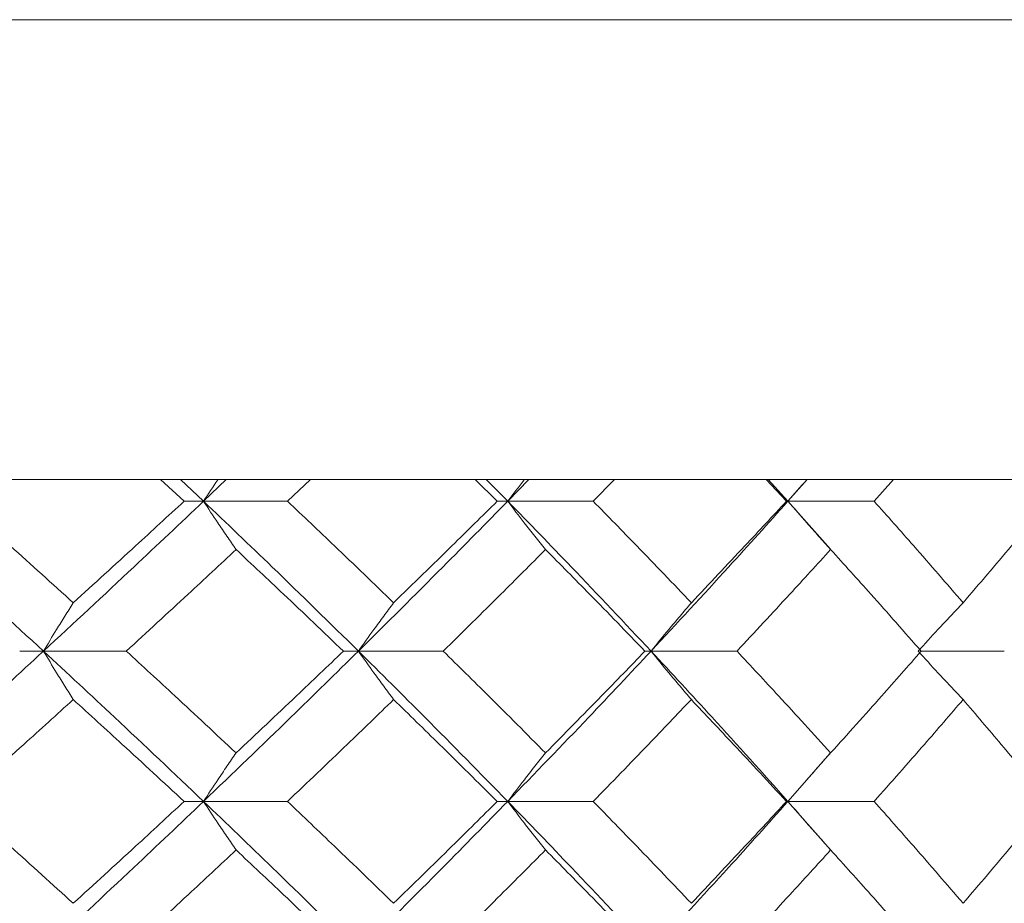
# Model space of a CAD drawing. Header units: inches. Extents: x -4 to 22.9, y -7.2 to 15.7.
# Tile 119 of 127: x 20.935 to 21.335, y 3.019 to 3.378. Entities that reach past the tile are written whole.
import ezdxf

# ---------------------------------------------------------------- set-up
doc = ezdxf.new("R2010")
doc.units = ezdxf.units.IN
doc.header["$MEASUREMENT"] = 0

msp = doc.modelspace()

# ---------------------------------------------------------------- linework, layer by layer
at = {"color": 7, "linetype": 'Continuous', "lineweight": 15}
for p, q in [((20.41029, 3.37792), (21.83462, 3.37792)), ((21.67212, 3.19092), (20.41013, 3.19092)), ((21.0016, 3.1821), (20.99198, 3.19092)), ((21.0095, 3.1821), (21.00011, 3.19092)), ((21.0095, 3.1821), (21.01873, 3.19092)), ((21.04366, 3.1821), (21.05297, 3.19092)), ((21.12897, 3.1821), (21.12, 3.19092)), ((21.13326, 3.1821), (21.12451, 3.19092)), ((21.13326, 3.1821), (21.14181, 3.19092)), ((21.16806, 3.1821), (21.17667, 3.19092)), ((21.24667, 3.1821), (21.23843, 3.19092)), ((21.24729, 3.1821), (21.23928, 3.19092)), ((21.24729, 3.1821), (21.25508, 3.19092)), ((21.28234, 3.1821), (21.29017, 3.19092)), ((21.0095, 3.1821), (21.0016, 3.1821)), ((21.0095, 3.1821), (21.04366, 3.1821)), ((21.13326, 3.1821), (21.12897, 3.1821)), ((21.13326, 3.1821), (21.16806, 3.1821)), ((21.24729, 3.1821), (21.24667, 3.1821)), ((21.26454, 3.16257), (21.24729, 3.1821)), ((21.24729, 3.1821), (21.28234, 3.1821)), ((20.94439, 3.12114), (20.93472, 3.12114)), ((20.94439, 3.12114), (20.97809, 3.12114)), ((21.07252, 3.12114), (21.06641, 3.12114)), ((21.07252, 3.12114), (21.10704, 3.12114)), ((21.19157, 3.12114), (21.18911, 3.12114)), ((21.19157, 3.12114), (21.22655, 3.12114)), ((21.30147, 3.12114), (21.3353, 3.12114)), ((21.24729, 3.06002), (21.26449, 3.07964)), ((21.0095, 3.06002), (21.0016, 3.06002)), ((21.0095, 3.06002), (21.04366, 3.06002)), ((21.13326, 3.06002), (21.12897, 3.06002)), ((21.13326, 3.06002), (21.16806, 3.06002)), ((21.24729, 3.06002), (21.24667, 3.06002)), ((21.26454, 3.0404), (21.24729, 3.06002)), ((21.24729, 3.06002), (21.28234, 3.06002))]:
    msp.add_line(p, q, dxfattribs=at)
for points, knots in [([(21.01538, 3.19092), (21.01535, 3.19089), (21.01338, 3.18798), (21.01143, 3.18502), (21.0095, 3.1821)], [0, 0, 0, 0, 0.010766, 1, 1, 1, 1]), ([(21.14009, 3.19092), (21.14006, 3.19089), (21.13777, 3.18798), (21.1355, 3.18502), (21.13326, 3.1821)], [0, 0, 0, 0, 0.010766, 1, 1, 1, 1]), ([(21.25499, 3.19092), (21.25496, 3.19089), (21.25238, 3.18798), (21.24982, 3.18502), (21.24729, 3.1821)], [0, 0, 0, 0, 0.010766, 1, 1, 1, 1]), ([(20.94439, 3.12114), (20.932, 3.13254), (20.90989, 3.15288), (20.8873, 3.17318), (20.87737, 3.1821)], [0, 0, 0, 0, 0.560458, 1, 1, 1, 1]), ([(20.95651, 3.14083), (20.94798, 3.14854), (20.93276, 3.16231), (20.91731, 3.17605), (20.91052, 3.1821)], [0, 0, 0, 0, 0.560339, 1, 1, 1, 1]), ([(20.94439, 3.12114), (20.95669, 3.13254), (20.97862, 3.15288), (21.00007, 3.17318), (21.0095, 3.1821)], [0, 0, 0, 0, 0.5604576, 1, 1, 1, 1]), ([(20.95651, 3.14083), (20.96499, 3.14854), (20.98012, 3.16231), (20.99504, 3.17605), (21.0016, 3.1821)], [0, 0, 0, 0, 0.560339, 1, 1, 1, 1]), ([(21.02274, 3.16247), (21.0215, 3.16427), (21.01902, 3.16788), (21.0146, 3.1744), (21.01144, 3.17917), (21.0095, 3.1821)], [0, 0, 0, 0, 0.2791678, 0.5583356, 1, 1, 1, 1]), ([(21.07252, 3.12114), (21.0609, 3.13254), (21.04017, 3.15288), (21.01886, 3.17318), (21.0095, 3.1821)], [0, 0, 0, 0, 0.560458, 1, 1, 1, 1]), ([(21.08685, 3.14083), (21.07885, 3.14854), (21.06459, 3.16231), (21.05005, 3.17605), (21.04366, 3.1821)], [0, 0, 0, 0, 0.560339, 1, 1, 1, 1]), ([(21.07252, 3.12114), (21.08402, 3.13254), (21.10453, 3.15288), (21.12449, 3.17318), (21.13326, 3.1821)], [0, 0, 0, 0, 0.560458, 1, 1, 1, 1]), ([(21.08685, 3.14083), (21.09479, 3.14854), (21.10895, 3.16231), (21.12286, 3.17605), (21.12897, 3.1821)], [0, 0, 0, 0, 0.560339, 1, 1, 1, 1]), ([(21.14864, 3.16247), (21.1472, 3.16427), (21.14432, 3.16788), (21.13918, 3.1744), (21.13551, 3.17917), (21.13326, 3.1821)], [0, 0, 0, 0, 0.279168, 0.558336, 1, 1, 1, 1]), ([(21.19157, 3.12114), (21.18085, 3.13254), (21.16173, 3.15288), (21.14195, 3.17318), (21.13326, 3.1821)], [0, 0, 0, 0, 0.560458, 1, 1, 1, 1]), ([(21.20797, 3.14083), (21.2006, 3.14854), (21.18744, 3.16231), (21.17398, 3.17605), (21.16806, 3.1821)], [0, 0, 0, 0, 0.560339, 1, 1, 1, 1]), ([(21.19157, 3.12114), (21.20216, 3.13254), (21.22104, 3.15288), (21.23928, 3.17318), (21.24729, 3.1821)], [0, 0, 0, 0, 0.560458, 1, 1, 1, 1]), ([(21.20797, 3.14083), (21.21528, 3.14854), (21.22832, 3.16231), (21.24106, 3.17605), (21.24667, 3.1821)], [0, 0, 0, 0, 0.560339, 1, 1, 1, 1]), ([(21.26465, 3.16247), (21.26302, 3.16427), (21.25977, 3.16788), (21.25397, 3.1744), (21.24983, 3.17917), (21.24729, 3.1821)], [0, 0, 0, 0, 0.279168, 0.558336, 1, 1, 1, 1]), ([(21.31854, 3.14083), (21.31187, 3.14854), (21.29997, 3.16231), (21.28773, 3.17605), (21.28234, 3.1821)], [0, 0, 0, 0, 0.560339, 1, 1, 1, 1]), ([(21.31854, 3.14083), (21.32514, 3.14854), (21.33691, 3.16231), (21.34835, 3.17605), (21.35339, 3.1821)], [0, 0, 0, 0, 0.560339, 1, 1, 1, 1]), ([(20.97809, 3.12114), (20.98649, 3.12886), (21.00148, 3.14265), (21.01625, 3.15641), (21.02274, 3.16247)], [0, 0, 0, 0, 0.560274, 1, 1, 1, 1]), ([(21.06641, 3.12114), (21.05833, 3.12886), (21.0439, 3.14265), (21.0292, 3.15641), (21.02274, 3.16247)], [0, 0, 0, 0, 0.560274, 1, 1, 1, 1]), ([(21.10704, 3.12114), (21.11488, 3.12886), (21.12888, 3.14265), (21.14261, 3.15641), (21.14864, 3.16247)], [0, 0, 0, 0, 0.560274, 1, 1, 1, 1]), ([(21.18911, 3.12114), (21.18164, 3.12886), (21.16829, 3.14265), (21.15465, 3.15641), (21.14864, 3.16247)], [0, 0, 0, 0, 0.560274, 1, 1, 1, 1]), ([(21.22655, 3.12114), (21.23374, 3.12886), (21.24659, 3.14265), (21.25914, 3.15641), (21.26465, 3.16247)], [0, 0, 0, 0, 0.5602736, 1, 1, 1, 1]), ([(21.30147, 3.12114), (21.29469, 3.12886), (21.28257, 3.14265), (21.27012, 3.15641), (21.26465, 3.16247)], [0, 0, 0, 0, 0.560274, 1, 1, 1, 1]), ([(20.95651, 3.14083), (20.95537, 3.13902), (20.9531, 3.13541), (20.94906, 3.12887), (20.94617, 3.12408), (20.94439, 3.12114)], [0, 0, 0, 0, 0.27887, 0.557739, 1, 1, 1, 1]), ([(21.08685, 3.14083), (21.0855, 3.13902), (21.08282, 3.13541), (21.07803, 3.12887), (21.07461, 3.12408), (21.07252, 3.12114)], [0, 0, 0, 0, 0.27887, 0.557739, 1, 1, 1, 1]), ([(21.20797, 3.14083), (21.20643, 3.13902), (21.20336, 3.13541), (21.19788, 3.12887), (21.19397, 3.12408), (21.19157, 3.12114)], [0, 0, 0, 0, 0.27887, 0.557739, 1, 1, 1, 1]), ([(21.31854, 3.14083), (21.31683, 3.13902), (21.3134, 3.13541), (21.3073, 3.12887), (21.30294, 3.12408), (21.30026, 3.12114)], [0, 0, 0, 0, 0.27887, 0.557739, 1, 1, 1, 1]), ([(20.87737, 3.06002), (20.89001, 3.07144), (20.91256, 3.09182), (20.93467, 3.11218), (20.94439, 3.12114)], [0, 0, 0, 0, 0.560155, 1, 1, 1, 1]), ([(20.95651, 3.10144), (20.95537, 3.10324), (20.9531, 3.10686), (20.94906, 3.11341), (20.94617, 3.1182), (20.94439, 3.12114)], [0, 0, 0, 0, 0.2787754, 0.5575509, 1, 1, 1, 1]), ([(21.0095, 3.06002), (20.99748, 3.07144), (20.97602, 3.09182), (20.95406, 3.11218), (20.94439, 3.12114)], [0, 0, 0, 0, 0.560155, 1, 1, 1, 1]), ([(21.02274, 3.07974), (21.01447, 3.08747), (20.9997, 3.10128), (20.98469, 3.11507), (20.97809, 3.12114)], [0, 0, 0, 0, 0.560136, 1, 1, 1, 1]), ([(21.0095, 3.06002), (21.02141, 3.07144), (21.04267, 3.09182), (21.0634, 3.11218), (21.07252, 3.12114)], [0, 0, 0, 0, 0.560155, 1, 1, 1, 1]), ([(21.02274, 3.07974), (21.03096, 3.08747), (21.04564, 3.10128), (21.06007, 3.11507), (21.06641, 3.12114)], [0, 0, 0, 0, 0.560136, 1, 1, 1, 1]), ([(21.08685, 3.10144), (21.0855, 3.10324), (21.08282, 3.10686), (21.07803, 3.11341), (21.07461, 3.1182), (21.07252, 3.12114)], [0, 0, 0, 0, 0.2787754, 0.5575509, 1, 1, 1, 1]), ([(21.13326, 3.06002), (21.12208, 3.07144), (21.10212, 3.09182), (21.08156, 3.11218), (21.07252, 3.12114)], [0, 0, 0, 0, 0.560155, 1, 1, 1, 1]), ([(21.14864, 3.07974), (21.14095, 3.08747), (21.12722, 3.10128), (21.1132, 3.11507), (21.10704, 3.12114)], [0, 0, 0, 0, 0.5601361, 1, 1, 1, 1]), ([(21.13326, 3.06002), (21.14432, 3.07144), (21.16405, 3.09182), (21.18317, 3.11218), (21.19157, 3.12114)], [0, 0, 0, 0, 0.560155, 1, 1, 1, 1]), ([(21.14864, 3.07974), (21.15628, 3.08747), (21.1699, 3.10128), (21.18325, 3.11507), (21.18911, 3.12114)], [0, 0, 0, 0, 0.560136, 1, 1, 1, 1]), ([(21.20797, 3.10144), (21.20643, 3.10324), (21.20336, 3.10686), (21.19789, 3.11341), (21.19397, 3.1182), (21.19157, 3.12114)], [0, 0, 0, 0, 0.2787754, 0.5575509, 1, 1, 1, 1]), ([(21.24729, 3.06002), (21.23707, 3.07144), (21.21882, 3.09182), (21.1999, 3.11218), (21.19157, 3.12114)], [0, 0, 0, 0, 0.560155, 1, 1, 1, 1]), ([(21.26465, 3.07974), (21.25762, 3.08747), (21.24507, 3.10128), (21.23221, 3.11507), (21.22655, 3.12114)], [0, 0, 0, 0, 0.560136, 1, 1, 1, 1]), ([(21.26465, 3.07974), (21.27161, 3.08747), (21.28404, 3.10128), (21.29615, 3.11507), (21.30147, 3.12114)], [0, 0, 0, 0, 0.560136, 1, 1, 1, 1]), ([(21.31854, 3.10144), (21.31683, 3.10324), (21.3134, 3.10686), (21.3073, 3.11341), (21.30294, 3.1182), (21.30026, 3.12114)], [0, 0, 0, 0, 0.2787754, 0.5575509, 1, 1, 1, 1]), ([(20.91052, 3.06002), (20.91916, 3.06775), (20.93459, 3.08156), (20.94981, 3.09536), (20.95651, 3.10144)], [0, 0, 0, 0, 0.560071, 1, 1, 1, 1]), ([(21.0016, 3.06002), (20.99325, 3.06775), (20.97833, 3.08156), (20.96317, 3.09536), (20.95651, 3.10144)], [0, 0, 0, 0, 0.5600706, 1, 1, 1, 1]), ([(21.04366, 3.06002), (21.05179, 3.06775), (21.06631, 3.08156), (21.08057, 3.09536), (21.08685, 3.10144)], [0, 0, 0, 0, 0.560071, 1, 1, 1, 1]), ([(21.12897, 3.06002), (21.12118, 3.06775), (21.10727, 3.08156), (21.09309, 3.09536), (21.08685, 3.10144)], [0, 0, 0, 0, 0.560071, 1, 1, 1, 1]), ([(21.16806, 3.06002), (21.17559, 3.06775), (21.18903, 3.08156), (21.20218, 3.09536), (21.20797, 3.10144)], [0, 0, 0, 0, 0.560071, 1, 1, 1, 1]), ([(21.24667, 3.06002), (21.23952, 3.06775), (21.22677, 3.08156), (21.21371, 3.09536), (21.20797, 3.10144)], [0, 0, 0, 0, 0.5600706, 1, 1, 1, 1]), ([(21.28234, 3.06002), (21.28919, 3.06775), (21.30141, 3.08156), (21.31331, 3.09536), (21.31854, 3.10144)], [0, 0, 0, 0, 0.560071, 1, 1, 1, 1]), ([(21.35339, 3.06002), (21.34697, 3.06775), (21.33552, 3.08156), (21.32373, 3.09536), (21.31854, 3.10144)], [0, 0, 0, 0, 0.560071, 1, 1, 1, 1]), ([(21.02274, 3.07974), (21.0215, 3.07793), (21.01902, 3.07432), (21.0146, 3.06776), (21.01144, 3.06296), (21.0095, 3.06002)], [0, 0, 0, 0, 0.278676, 0.557352, 1, 1, 1, 1]), ([(21.14864, 3.07974), (21.1472, 3.07793), (21.14432, 3.07432), (21.13919, 3.06776), (21.13551, 3.06296), (21.13326, 3.06002)], [0, 0, 0, 0, 0.278676, 0.557352, 1, 1, 1, 1]), ([(21.26465, 3.07974), (21.26303, 3.07793), (21.25977, 3.07432), (21.25398, 3.06776), (21.24983, 3.06296), (21.24729, 3.06002)], [0, 0, 0, 0, 0.278676, 0.557352, 1, 1, 1, 1]), ([(20.94439, 2.9989), (20.93201, 3.0103), (20.90988, 3.03067), (20.88731, 3.05105), (20.87737, 3.06002)], [0, 0, 0, 0, 0.559853, 1, 1, 1, 1]), ([(20.95651, 3.0186), (20.94798, 3.02633), (20.93275, 3.04013), (20.91731, 3.05394), (20.91052, 3.06002)], [0, 0, 0, 0, 0.559933, 1, 1, 1, 1]), ([(20.94439, 2.9989), (20.95668, 3.0103), (20.97863, 3.03067), (21.00007, 3.05105), (21.0095, 3.06002)], [0, 0, 0, 0, 0.559853, 1, 1, 1, 1]), ([(20.95651, 3.0186), (20.96499, 3.02633), (20.98013, 3.04013), (20.99504, 3.05394), (21.0016, 3.06002)], [0, 0, 0, 0, 0.559933, 1, 1, 1, 1]), ([(21.02274, 3.0403), (21.0215, 3.0421), (21.01902, 3.04572), (21.0146, 3.05228), (21.01144, 3.05707), (21.0095, 3.06002)], [0, 0, 0, 0, 0.278676, 0.557352, 1, 1, 1, 1]), ([(21.07252, 2.9989), (21.0609, 3.0103), (21.04015, 3.03067), (21.01887, 3.05105), (21.0095, 3.06002)], [0, 0, 0, 0, 0.559853, 1, 1, 1, 1]), ([(21.08685, 3.0186), (21.07885, 3.02633), (21.06458, 3.04013), (21.05005, 3.05394), (21.04366, 3.06002)], [0, 0, 0, 0, 0.559933, 1, 1, 1, 1]), ([(21.07252, 2.9989), (21.08401, 3.0103), (21.10455, 3.03067), (21.12449, 3.05105), (21.13326, 3.06002)], [0, 0, 0, 0, 0.5598527, 1, 1, 1, 1]), ([(21.08685, 3.0186), (21.09478, 3.02633), (21.10896, 3.04013), (21.12286, 3.05394), (21.12897, 3.06002)], [0, 0, 0, 0, 0.559933, 1, 1, 1, 1]), ([(21.14864, 3.0403), (21.1472, 3.0421), (21.14432, 3.04572), (21.13919, 3.05228), (21.13551, 3.05707), (21.13326, 3.06002)], [0, 0, 0, 0, 0.278676, 0.557352, 1, 1, 1, 1]), ([(21.19157, 2.9989), (21.18086, 3.0103), (21.16172, 3.03067), (21.14196, 3.05105), (21.13326, 3.06002)], [0, 0, 0, 0, 0.559853, 1, 1, 1, 1]), ([(21.20797, 3.0186), (21.2006, 3.02633), (21.18743, 3.04013), (21.17398, 3.05394), (21.16806, 3.06002)], [0, 0, 0, 0, 0.559933, 1, 1, 1, 1]), ([(21.19157, 2.9989), (21.20215, 3.0103), (21.22105, 3.03067), (21.23927, 3.05105), (21.24729, 3.06002)], [0, 0, 0, 0, 0.559853, 1, 1, 1, 1]), ([(21.20797, 3.0186), (21.21527, 3.02633), (21.22832, 3.04013), (21.24106, 3.05394), (21.24667, 3.06002)], [0, 0, 0, 0, 0.559933, 1, 1, 1, 1]), ([(21.26465, 3.0403), (21.26303, 3.0421), (21.25977, 3.04572), (21.25398, 3.05228), (21.24983, 3.05707), (21.24729, 3.06002)], [0, 0, 0, 0, 0.278676, 0.557352, 1, 1, 1, 1]), ([(21.31854, 3.0186), (21.31187, 3.02633), (21.29997, 3.04013), (21.28773, 3.05394), (21.28234, 3.06002)], [0, 0, 0, 0, 0.559933, 1, 1, 1, 1]), ([(21.31854, 3.0186), (21.32514, 3.02633), (21.33692, 3.04013), (21.34835, 3.05394), (21.35339, 3.06002)], [0, 0, 0, 0, 0.559933, 1, 1, 1, 1]), ([(20.97809, 2.9989), (20.98649, 3.00662), (21.00149, 3.02042), (21.01625, 3.03422), (21.02274, 3.0403)], [0, 0, 0, 0, 0.5598675, 1, 1, 1, 1]), ([(21.06641, 2.9989), (21.05833, 3.00662), (21.04389, 3.02042), (21.02921, 3.03422), (21.02274, 3.0403)], [0, 0, 0, 0, 0.559868, 1, 1, 1, 1]), ([(21.10704, 2.9989), (21.11488, 3.00662), (21.12888, 3.02042), (21.14261, 3.03422), (21.14864, 3.0403)], [0, 0, 0, 0, 0.559868, 1, 1, 1, 1]), ([(21.18911, 2.9989), (21.18164, 3.00662), (21.16829, 3.02042), (21.15465, 3.03422), (21.14864, 3.0403)], [0, 0, 0, 0, 0.5598675, 1, 1, 1, 1]), ([(21.22655, 2.9989), (21.23374, 3.00662), (21.2466, 3.02042), (21.25913, 3.03422), (21.26465, 3.0403)], [0, 0, 0, 0, 0.5598675, 1, 1, 1, 1]), ([(21.30147, 2.9989), (21.29469, 3.00662), (21.28257, 3.02042), (21.27013, 3.03422), (21.26465, 3.0403)], [0, 0, 0, 0, 0.559868, 1, 1, 1, 1])]:
    msp.add_open_spline(points, degree=3, knots=knots, dxfattribs=at)

doc.saveas('drawing.dxf')
